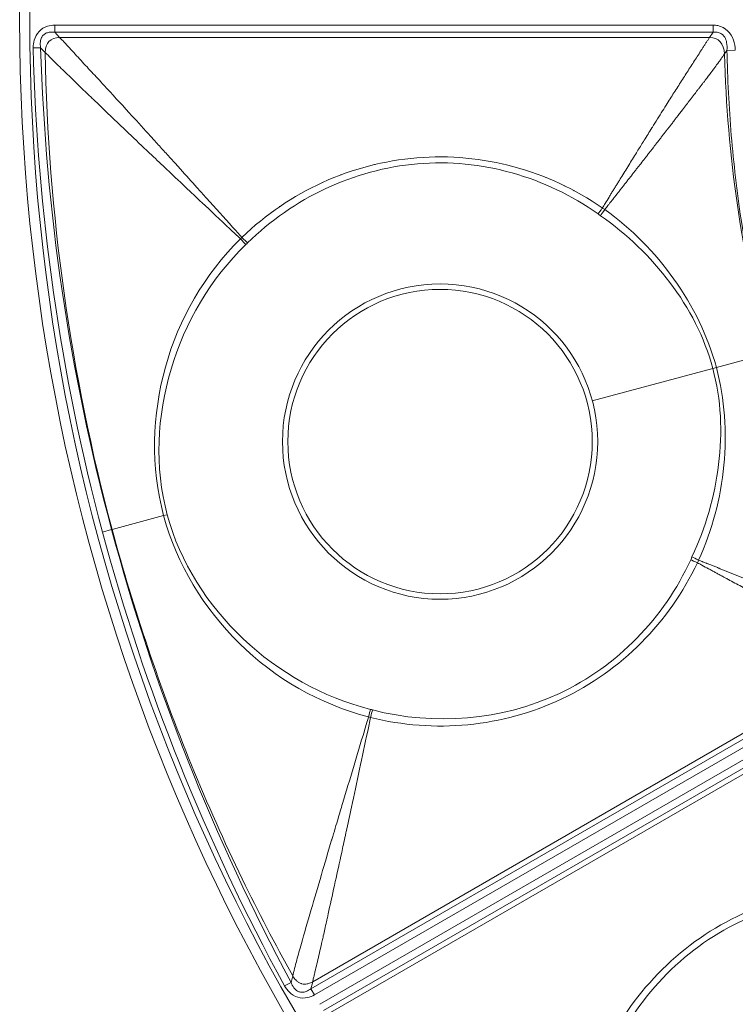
# Model space of a CAD drawing. Header units: inches. Extents: x 2.7 to 14.9, y -4.2 to 15.2.
# Tile 9 of 53: x 10.3 to 11.1, y -3.1 to -1.9. Entities that reach past the tile are written whole.
import ezdxf

# ---------------------------------------------------------------- set-up
doc = ezdxf.new("R2010")
doc.units = ezdxf.units.IN
doc.header["$MEASUREMENT"] = 0
doc.layers.add('Visible (ANSI)', color=7, linetype='Continuous', lineweight=18)
doc.layers.add('Visible Narrow (ANSI)', color=7, linetype='Continuous', lineweight=18)

msp = doc.modelspace()

# ---------------------------------------------------------------- linework, layer by layer
at = {"layer": 'Visible (ANSI)'}
for centre, radius in [((12.5948, -1.9226), 2.3248), ((10.76, -2.4143), 0.1774)]:
    msp.add_circle(centre, radius, dxfattribs=at)
msp.add_arc((12.5948, -1.9226), 2.0307, 186.0991, 186.108, dxfattribs=at)
for points, knots in [([(10.3109, -1.9373), (10.3087, -1.937), (10.3065, -1.9369), (10.3044, -1.9373), (10.303, -1.9375), (10.3017, -1.9379), (10.3005, -1.9385), (10.2999, -1.9388), (10.2993, -1.9391), (10.2988, -1.9395), (10.2978, -1.9403), (10.2969, -1.9412), (10.2962, -1.9423), (10.2959, -1.9427), (10.2957, -1.9431), (10.2955, -1.9435), (10.2948, -1.945), (10.2944, -1.9466), (10.2942, -1.9483), (10.2939, -1.9506), (10.2941, -1.953), (10.2944, -1.9553)], [0, 0, 0, 0, 0.2187, 0.2187, 0.2187, 0.356077, 0.356077, 0.356077, 0.420014, 0.420014, 0.420014, 0.550507, 0.550507, 0.550507, 0.593118, 0.593118, 0.593118, 0.761778, 0.761778, 0.761778, 1, 1, 1, 1]), ([(11.0944, -1.9584), (11.0947, -1.9553), (11.0947, -1.9522), (11.094, -1.9492), (11.0936, -1.947), (11.0929, -1.9449), (11.0917, -1.9431), (11.091, -1.9419), (11.0901, -1.9409), (11.0891, -1.94), (11.0886, -1.9396), (11.088, -1.9391), (11.0874, -1.9388), (11.086, -1.938), (11.0845, -1.9375), (11.083, -1.9373), (11.0828, -1.9373), (11.0825, -1.9373), (11.0823, -1.9372), (11.081, -1.9371), (11.0796, -1.9371), (11.0783, -1.9373)], [0, 0, 0, 0, 0.297866, 0.297866, 0.297866, 0.507382, 0.507382, 0.507382, 0.635901, 0.635901, 0.635901, 0.703179, 0.703179, 0.703179, 0.850452, 0.850452, 0.850452, 0.872013, 0.872013, 0.872013, 1, 1, 1, 1]), ([(11.1427, -2.3117), (11.1293, -2.2603), (11.1187, -2.208), (11.1108, -2.1555), (11.106, -2.1229), (11.1022, -2.0902), (11.0994, -2.0574), (11.0967, -2.0244), (11.095, -1.9914), (11.0944, -1.9584)], [0.0000066, 0.0000066, 0.0000066, 0.0000066, 0.4464162, 0.4464162, 0.4464162, 0.7226444, 0.7226444, 0.7226444, 1, 1, 1, 1]), ([(10.5863, -3.0445), (10.5871, -3.0467), (10.5882, -3.0489), (10.5897, -3.0508), (10.5908, -3.0523), (10.5922, -3.0537), (10.5938, -3.0546), (10.5948, -3.0552), (10.596, -3.0557), (10.5972, -3.0559), (10.5978, -3.056), (10.5984, -3.0561), (10.599, -3.0561), (10.6006, -3.0561), (10.6023, -3.0558), (10.6038, -3.0552), (10.6059, -3.0544), (10.6078, -3.0533), (10.6095, -3.0519)], [0, 0, 0, 0, 0.243081, 0.243081, 0.243081, 0.432733, 0.432733, 0.432733, 0.551627, 0.551627, 0.551627, 0.612065, 0.612065, 0.612065, 0.776047, 0.776047, 0.776047, 1, 1, 1, 1])]:
    msp.add_open_spline(points, degree=3, knots=knots, dxfattribs=at)
for points in [[(10.2944, -1.9553), (10.3003, -2.1449), (10.3279, -2.3336), (10.3772, -2.5168)], [(10.9441, -2.149), (10.8829, -2.1057), (10.8082, -2.0842), (10.7337, -2.0906)], [(10.5402, -2.166), (10.5402, -2.166), (10.5402, -2.166), (10.5402, -2.166)], [(11.0521, -2.552), (11.0208, -2.6201), (10.9668, -2.676), (10.8991, -2.7077)], [(10.5161, -2.6392), (10.516, -2.6392), (10.516, -2.6392), (10.516, -2.6392)], [(11.2784, -2.944), (11.2038, -2.9371), (11.1284, -2.9559), (11.0671, -2.9986)]]:
    msp.add_open_spline(points, degree=3, dxfattribs=at)
at = {"layer": 'Visible Narrow (ANSI)'}
for p, q in [((10.3109, -1.9289), (11.0783, -1.9289)), ((10.3109, -1.9289), (10.3109, -1.9373)), ((10.3109, -1.9373), (10.3166, -1.9433)), ((11.0783, -1.9373), (10.3109, -1.9373)), ((11.0742, -1.9433), (11.0783, -1.9373)), ((11.0783, -1.9373), (11.0783, -1.9289)), ((11.0742, -1.9433), (10.3166, -1.9433)), ((10.2858, -1.9555), (10.2944, -1.9553)), ((10.2999, -1.9608), (10.2944, -1.9553)), ((11.0944, -1.9584), (11.0914, -1.9626)), ((11.0944, -1.9584), (11.1041, -1.9582)), ((10.2984, -2.0384), (10.2984, -2.0384)), ((10.8127, -2.0868), (10.8127, -2.0868)), ((10.6841, -2.0913), (10.6842, -2.0913)), ((10.8834, -2.1065), (10.8838, -2.1065)), ((10.9403, -2.1361), (10.9403, -2.1361)), ((11.0821, -2.328), (11.1421, -2.3119)), ((11.0779, -2.3291), (10.9374, -2.3667)), ((11.0821, -2.328), (11.0779, -2.3291)), ((10.4378, -2.5006), (10.3778, -2.5167)), ((10.442, -2.4995), (10.4378, -2.5006)), ((10.3665, -2.5197), (10.3772, -2.5168)), ((10.3772, -2.5168), (10.3778, -2.5167)), ((10.521, -2.6444), (10.521, -2.6444)), ((10.6095, -3.0519), (11.2741, -2.6682)), ((11.2676, -2.665), (10.6115, -3.0438)), ((11.2783, -2.6754), (10.6137, -3.0591)), ((10.62, -3.0701), (11.2846, -2.6864)), ((11.2888, -2.6936), (10.6242, -3.0773)), ((11.2883, -2.7008), (10.6321, -3.0796)), ((10.5882, -3.037), (10.5863, -3.0445)), ((10.5787, -3.0486), (10.5863, -3.0445)), ((10.6095, -3.0519), (10.6115, -3.0438)), ((10.6137, -3.0591), (10.6095, -3.0519))]:
    msp.add_line(p, q, dxfattribs=at)
for centre, radius in [((12.5948, -1.9226), 2.3248), ((12.5948, -1.9226), 2.313), ((10.76, -2.4143), 0.1837)]:
    msp.add_circle(centre, radius, dxfattribs=at)
for centre, radius, start, end in [((12.5862, -1.9232), 1.5414, 183.627618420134, 183.627637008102), ((12.5948, -1.9226), 2.0335, 186.1407, 186.1492), ((12.5948, -1.9226), 2.0512, 186.4294, 186.4344), ((12.5948, -1.9226), 1.648, 188.005, 188.0057), ((12.5948, -1.9226), 2.069, 186.7546, 186.7558), ((12.5948, -1.9226), 1.6283, 188.7854, 188.7893), ((12.5948, -1.9226), 1.5821, 192.362, 192.3634), ((12.5948, -1.9226), 1.5821, 197.6366, 197.638), ((12.5948, -1.9226), 1.6283, 201.2107, 201.2146), ((12.5948, -1.9226), 1.648, 201.9943, 201.995), ((12.5948, -1.9226), 1.6782, 202.9236, 202.9252), ((12.5948, -1.9226), 1.7175, 203.7971, 203.8026), ((12.5948, -1.9226), 1.7864, 204.7093, 204.71), ((12.5939, -1.9231), 1.8763, 205.0565685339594, 205.0566235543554), ((12.5948, -1.9226), 2.1187, 202.1074, 202.1106), ((12.5948, -1.9226), 1.9415, 204.8277, 204.832), ((12.5948, -1.9226), 1.9219, 204.9367, 204.9392), ((12.5948, -1.9226), 2.0138, 204.1278, 204.1317), ((12.5948, -1.9226), 2.0128, 204.1416, 204.1456), ((12.5948, -1.9226), 1.9734, 204.5778, 204.5842), ((12.5948, -1.9226), 1.9219, 215.0626, 215.0633), ((12.5948, -1.9226), 1.9415, 215.1693, 215.1723), ((12.5948, -1.9226), 1.9734, 215.4142, 215.4222)]:
    msp.add_arc(centre, radius, start, end, dxfattribs=at)
for centre, major_axis, ratio, start_param, end_param in [((12.1999, -1.9154), (-0.0737, 2.1525), 0.888933, 1.55902, 1.824827), ((11.4604, -2.0772), (-0.2202, 1.6165), 0.705125, 1.403307, 1.749088), ((11.8517, -2.0257), (-0.1468, 1.0586), 0.705181, 1.413977, 1.74576), ((12.5948, 3.8117), (0, 6.8596), 0.553122, 2.608487, 2.608504), ((10.8929, -2.1536), (-0.0261, 0.0294), 0.99862, 5.229163, 5.24969), ((10.8929, -2.1536), (-0.0261, 0.0294), 0.99862, 4.921007, 4.935733), ((10.9498, -2.1407), (-0.00682, -0.00964), 0.015566, 0.541352, 1.441442), ((10.9529, -2.1428), (0.00673, 0.00971), 0.019614, 1.699481, 2.600431), ((10.5289, -2.1773), (-0.0194, -0.0189), 0.022097, 4.68356, 4.771489), ((10.5266, -2.1773), (0.00825, -0.00845), 0.007055, 0.543081, 1.484395), ((10.5284, -2.1755), (0.00828, -0.00843), 0.010534, 4.799141, 5.740511), ((10.5319, -2.1711), (0.0737, 0.0732), 0.104668, 4.633337, 4.657456), ((12.1226, -2.27), (-1.1245, 1.7254), 0.838051, 1.198247, 1.478106), ((11.0612, -2.5563), (-0.0107, 0.0049), 0.015774, 4.842015, 5.742062), ((11.0628, -2.5529), (0.0107, -0.005), 0.019874, 3.682916, 4.583824), ((10.4924, -2.5869), (-0.0375, -0.0119), 0.001172, 1.18824, 1.192476), ((10.5257, -2.6772), (-0.0049, 0.0391), 0.999639, 0.125745, 0.126698), ((10.5269, -2.677), (-0.0049, 0.0391), 0.999639, 0.153885, 0.154803), ((10.6763, -2.7362), (0.0029, 0.0114), 0.007551, 4.798793, 5.740106), ((10.684, -2.7389), (0.1004, -0.0265), 0.104668, 1.62579, 1.649848), ((10.6788, -2.7368), (0.0029, 0.0114), 0.009516, 0.542666, 1.484033), ((10.6783, -2.735), (-0.0262, 0.0067), 0.022097, 1.511696, 1.599615)]:
    msp.add_ellipse(centre, major_axis=major_axis, ratio=ratio, start_param=start_param, end_param=end_param, dxfattribs=at)
for points, knots in [([(10.2858, -1.9555), (10.2857, -1.9525), (10.2861, -1.9493), (10.2869, -1.9464), (10.2891, -1.9389), (10.2949, -1.9326), (10.3023, -1.9302), (10.3051, -1.9294), (10.308, -1.9289), (10.3109, -1.9289)], [0, 0, 0, 0, 0.222086, 0.222086, 0.222086, 0.791222, 0.791222, 0.791222, 1, 1, 1, 1]), ([(11.0783, -1.9289), (11.0802, -1.9289), (11.082, -1.9291), (11.0839, -1.9295), (11.0924, -1.9314), (11.0991, -1.9383), (11.102, -1.9465), (11.1033, -1.9502), (11.104, -1.9542), (11.1041, -1.9582)], [0, 0, 0, 0, 0.127976, 0.127976, 0.127976, 0.72711, 0.72711, 0.72711, 1, 1, 1, 1]), ([(10.3166, -1.9433), (10.3176, -1.9444), (10.3187, -1.9455), (10.3197, -1.9466), (10.3208, -1.9477), (10.3219, -1.9489), (10.323, -1.9501), (10.3241, -1.9512), (10.3252, -1.9524), (10.3263, -1.9536), (10.3284, -1.956), (10.3307, -1.9584), (10.333, -1.9609), (10.3352, -1.9633), (10.3375, -1.9658), (10.3399, -1.9684), (10.3443, -1.9732), (10.349, -1.9783), (10.354, -1.9837), (10.3586, -1.9886), (10.3634, -1.9938), (10.3685, -1.9993), (10.3776, -2.0092), (10.3874, -2.0198), (10.3978, -2.0312), (10.405, -2.0391), (10.4124, -2.0472), (10.4201, -2.0557), (10.4228, -2.0586), (10.4252, -2.0613), (10.4275, -2.0639), (10.4312, -2.068), (10.4346, -2.0717), (10.4379, -2.0753), (10.4416, -2.0794), (10.4452, -2.0834), (10.449, -2.0876), (10.4519, -2.0907), (10.4547, -2.0939), (10.4575, -2.097), (10.4639, -2.1041), (10.4703, -2.1111), (10.4765, -2.1181), (10.4803, -2.1222), (10.484, -2.1264), (10.4878, -2.1305), (10.4981, -2.1419), (10.5082, -2.1532), (10.5182, -2.1643), (10.5218, -2.1683), (10.5255, -2.1723), (10.5291, -2.1763)], [0, 0, 0, 0, 0.023401, 0.023401, 0.023401, 0.046234, 0.046234, 0.046234, 0.068294, 0.068294, 0.068294, 0.110389, 0.110389, 0.110389, 0.150174, 0.150174, 0.150174, 0.224172, 0.224172, 0.224172, 0.2923, 0.2923, 0.2923, 0.41566, 0.41566, 0.41566, 0.5, 0.5, 0.5, 0.528575, 0.528575, 0.528575, 0.574057, 0.574057, 0.574057, 0.625, 0.625, 0.625, 0.663301, 0.663301, 0.663301, 0.75, 0.75, 0.75, 0.802033, 0.802033, 0.802033, 0.946866, 0.946866, 0.946866, 1, 1, 1, 1]), ([(10.9491, -2.142), (10.9502, -2.1403), (10.9512, -2.1386), (10.9523, -2.1369), (10.9538, -2.1344), (10.9554, -2.1319), (10.9569, -2.1294), (10.9577, -2.1281), (10.9584, -2.1269), (10.9592, -2.1257), (10.96, -2.1244), (10.9607, -2.1232), (10.9615, -2.1219), (10.9623, -2.1207), (10.963, -2.1195), (10.9638, -2.1182), (10.9645, -2.117), (10.9653, -2.1157), (10.9661, -2.1145), (10.9664, -2.1139), (10.9668, -2.1133), (10.9672, -2.1127), (10.9676, -2.112), (10.968, -2.1114), (10.9684, -2.1108), (10.9691, -2.1096), (10.9699, -2.1083), (10.9706, -2.1071), (10.9737, -2.1022), (10.9767, -2.0972), (10.9799, -2.0922), (10.9828, -2.0874), (10.9858, -2.0826), (10.9888, -2.0777), (10.9913, -2.0738), (10.9937, -2.0698), (10.9962, -2.0658), (10.9968, -2.0649), (10.9973, -2.064), (10.9979, -2.0631), (11.0009, -2.0583), (11.0038, -2.0537), (11.0069, -2.0487), (11.0071, -2.0484), (11.0072, -2.0481), (11.0074, -2.0478), (11.0093, -2.0448), (11.0113, -2.0416), (11.0135, -2.0382), (11.0174, -2.0319), (11.0211, -2.0259), (11.0248, -2.0202), (11.0278, -2.0153), (11.0308, -2.0107), (11.0336, -2.0062), (11.0367, -2.0014), (11.0396, -1.9968), (11.0424, -1.9923), (11.0455, -1.9876), (11.0484, -1.9831), (11.0511, -1.9788), (11.0542, -1.9741), (11.057, -1.9697), (11.0597, -1.9655), (11.0611, -1.9633), (11.0625, -1.9611), (11.0639, -1.9591), (11.0646, -1.958), (11.0652, -1.9569), (11.0659, -1.9559), (11.0666, -1.9548), (11.0673, -1.9538), (11.0679, -1.9528), (11.0683, -1.9522), (11.0686, -1.9517), (11.0689, -1.9512), (11.0693, -1.9507), (11.0696, -1.9502), (11.0699, -1.9497), (11.0703, -1.9492), (11.0706, -1.9487), (11.0709, -1.9482), (11.0713, -1.9477), (11.0716, -1.9472), (11.0719, -1.9467), (11.0722, -1.9462), (11.0726, -1.9458), (11.0729, -1.9453), (11.0732, -1.9448), (11.0735, -1.9443), (11.0738, -1.9438), (11.074, -1.9437), (11.0741, -1.9435), (11.0742, -1.9433)], [0, 0, 0, 0, 0.026777, 0.026777, 0.026777, 0.065239, 0.065239, 0.065239, 0.084247, 0.084247, 0.084247, 0.103112, 0.103112, 0.103112, 0.121837, 0.121837, 0.121837, 0.140425, 0.140425, 0.140425, 0.149477, 0.149477, 0.149477, 0.158878, 0.158878, 0.158878, 0.1772, 0.1772, 0.1772, 0.25, 0.25, 0.25, 0.319368, 0.319368, 0.319368, 0.375, 0.375, 0.375, 0.387853, 0.387853, 0.387853, 0.455804, 0.455804, 0.455804, 0.459455, 0.459455, 0.459455, 0.5, 0.5, 0.5, 0.572862, 0.572862, 0.572862, 0.633828, 0.633828, 0.633828, 0.698524, 0.698524, 0.698524, 0.767814, 0.767814, 0.767814, 0.842953, 0.842953, 0.842953, 0.883285, 0.883285, 0.883285, 0.90428, 0.90428, 0.90428, 0.925895, 0.925895, 0.925895, 0.936955, 0.936955, 0.936955, 0.948194, 0.948194, 0.948194, 0.959622, 0.959622, 0.959622, 0.97125, 0.97125, 0.97125, 0.983088, 0.983088, 0.983088, 0.995149, 0.995149, 0.995149, 1, 1, 1, 1]), ([(10.2999, -1.9608), (10.304, -1.9652), (10.3086, -1.9697), (10.3132, -1.9743), (10.3179, -1.9789), (10.3226, -1.9835), (10.3275, -1.9882), (10.336, -1.9965), (10.3448, -2.0048), (10.3537, -2.0134), (10.3549, -2.0146), (10.3561, -2.0157), (10.3573, -2.0168), (10.3673, -2.0265), (10.3775, -2.0363), (10.3879, -2.0462), (10.3959, -2.0538), (10.404, -2.0616), (10.4121, -2.0693), (10.4146, -2.0716), (10.4168, -2.0738), (10.419, -2.0758), (10.4255, -2.082), (10.431, -2.0872), (10.4371, -2.093), (10.4414, -2.097), (10.4459, -2.1013), (10.4506, -2.1057), (10.4547, -2.1096), (10.459, -2.1136), (10.4634, -2.1178), (10.4695, -2.1236), (10.476, -2.1296), (10.4826, -2.1359), (10.4928, -2.1455), (10.5037, -2.1557), (10.5151, -2.1665), (10.5191, -2.1703), (10.5232, -2.1741), (10.5273, -2.178)], [0.0000032, 0.0000032, 0.0000032, 0.0000032, 0.0665698, 0.0665698, 0.0665698, 0.1330368, 0.1330368, 0.1330368, 0.25, 0.25, 0.25, 0.2655236, 0.2655236, 0.2655236, 0.3973685, 0.3973685, 0.3973685, 0.5, 0.5, 0.5, 0.5309584, 0.5309584, 0.5309584, 0.625, 0.625, 0.625, 0.6914262, 0.6914262, 0.6914262, 0.75, 0.75, 0.75, 0.8318059, 0.8318059, 0.8318059, 0.956511, 0.956511, 0.956511, 0.9999961, 0.9999961, 0.9999961, 0.9999961]), ([(10.9519, -2.1439), (10.9523, -2.1434), (10.9528, -2.1428), (10.9533, -2.1422), (10.9537, -2.1416), (10.9542, -2.1411), (10.9546, -2.1405), (10.9548, -2.1402), (10.9551, -2.1399), (10.9553, -2.1396), (10.9555, -2.1394), (10.9557, -2.1391), (10.9559, -2.1388), (10.9566, -2.1379), (10.9573, -2.1371), (10.9579, -2.1362), (10.9582, -2.136), (10.9584, -2.1357), (10.9586, -2.1354), (10.9588, -2.1351), (10.9591, -2.1348), (10.9593, -2.1346), (10.9599, -2.1337), (10.9606, -2.1329), (10.9613, -2.132), (10.9617, -2.1315), (10.9622, -2.1309), (10.9626, -2.1303), (10.963, -2.1298), (10.9635, -2.1292), (10.9639, -2.1286), (10.9648, -2.1275), (10.9657, -2.1264), (10.9666, -2.1253), (10.967, -2.1247), (10.9674, -2.1242), (10.9679, -2.1236), (10.9683, -2.123), (10.9688, -2.1225), (10.9692, -2.1219), (10.9701, -2.1208), (10.971, -2.1197), (10.9718, -2.1186), (10.9723, -2.118), (10.9727, -2.1175), (10.9731, -2.1169), (10.9736, -2.1163), (10.974, -2.1158), (10.9744, -2.1152), (10.9749, -2.1147), (10.9753, -2.1141), (10.9758, -2.1136), (10.9762, -2.113), (10.9766, -2.1125), (10.9771, -2.1119), (10.9775, -2.1113), (10.9779, -2.1108), (10.9784, -2.1102), (10.9788, -2.1097), (10.9792, -2.1091), (10.9797, -2.1086), (10.9801, -2.108), (10.9805, -2.1075), (10.981, -2.1069), (10.9814, -2.1064), (10.9818, -2.1058), (10.9823, -2.1053), (10.9831, -2.1042), (10.984, -2.1031), (10.9848, -2.102), (10.9853, -2.1014), (10.9857, -2.1009), (10.9861, -2.1003), (10.9866, -2.0998), (10.987, -2.0992), (10.9874, -2.0987), (10.9879, -2.0981), (10.9883, -2.0976), (10.9887, -2.097), (10.9891, -2.0965), (10.9896, -2.0959), (10.99, -2.0954), (10.9904, -2.0948), (10.9909, -2.0943), (10.9913, -2.0937), (10.9917, -2.0932), (10.9921, -2.0926), (10.9926, -2.0921), (10.9943, -2.0899), (10.996, -2.0877), (10.9977, -2.0856), (10.9981, -2.085), (10.9985, -2.0845), (10.9989, -2.0839), (10.9994, -2.0834), (10.9998, -2.0828), (11.0002, -2.0823), (11.0006, -2.0818), (11.001, -2.0812), (11.0015, -2.0807), (11.0019, -2.0801), (11.0023, -2.0796), (11.0027, -2.079), (11.0032, -2.0785), (11.0036, -2.078), (11.004, -2.0774), (11.0044, -2.0769), (11.0048, -2.0763), (11.0053, -2.0758), (11.0061, -2.0747), (11.0069, -2.0736), (11.0078, -2.0726), (11.008, -2.0723), (11.0082, -2.072), (11.0084, -2.0718), (11.0086, -2.0715), (11.0088, -2.0712), (11.009, -2.071), (11.0094, -2.0704), (11.0099, -2.0699), (11.0103, -2.0693), (11.0106, -2.0689), (11.0109, -2.0685), (11.0112, -2.0681), (11.0113, -2.068), (11.0114, -2.0679), (11.0115, -2.0677), (11.0116, -2.0676), (11.0117, -2.0675), (11.0118, -2.0673), (11.0122, -2.0669), (11.0125, -2.0665), (11.0128, -2.0661), (11.0132, -2.0656), (11.0136, -2.0651), (11.014, -2.0645), (11.0142, -2.0643), (11.0144, -2.064), (11.0147, -2.0637), (11.0149, -2.0635), (11.0151, -2.0632), (11.0153, -2.0629), (11.0157, -2.0624), (11.0161, -2.0618), (11.0165, -2.0613), (11.0169, -2.0608), (11.0173, -2.0603), (11.0177, -2.0598), (11.0178, -2.0596), (11.0179, -2.0595), (11.0181, -2.0593), (11.0184, -2.0589), (11.0187, -2.0585), (11.019, -2.0581), (11.0194, -2.0576), (11.0198, -2.057), (11.0202, -2.0565), (11.0204, -2.0563), (11.0207, -2.056), (11.0209, -2.0557), (11.0211, -2.0555), (11.0213, -2.0552), (11.0215, -2.0549), (11.0219, -2.0544), (11.0223, -2.0539), (11.0227, -2.0533), (11.023, -2.0529), (11.0233, -2.0525), (11.0236, -2.0521), (11.0237, -2.052), (11.0238, -2.0519), (11.0239, -2.0517), (11.024, -2.0516), (11.0241, -2.0515), (11.0243, -2.0513), (11.0246, -2.0509), (11.025, -2.0504), (11.0253, -2.05), (11.0257, -2.0495), (11.026, -2.049), (11.0264, -2.0486), (11.0266, -2.0483), (11.0268, -2.048), (11.027, -2.0478), (11.0272, -2.0475), (11.0274, -2.0472), (11.0276, -2.047), (11.0284, -2.0459), (11.0293, -2.0449), (11.0301, -2.0438), (11.0305, -2.0433), (11.0309, -2.0428), (11.0313, -2.0422), (11.0317, -2.0417), (11.0321, -2.0412), (11.0325, -2.0407), (11.0329, -2.0401), (11.0333, -2.0396), (11.0337, -2.0391), (11.0341, -2.0386), (11.0345, -2.038), (11.0349, -2.0375), (11.0358, -2.0365), (11.0366, -2.0354), (11.0374, -2.0344), (11.038, -2.0336), (11.0386, -2.0328), (11.0392, -2.032), (11.0394, -2.0318), (11.0396, -2.0315), (11.0398, -2.0312), (11.04, -2.031), (11.0402, -2.0307), (11.0404, -2.0305), (11.041, -2.0297), (11.0416, -2.0289), (11.0422, -2.0281), (11.0426, -2.0276), (11.043, -2.0271), (11.0434, -2.0266), (11.0438, -2.026), (11.0442, -2.0255), (11.0446, -2.025), (11.045, -2.0245), (11.0454, -2.024), (11.0458, -2.0235), (11.0462, -2.0229), (11.0466, -2.0224), (11.047, -2.0219), (11.0474, -2.0214), (11.0478, -2.0209), (11.0482, -2.0204), (11.0486, -2.0198), (11.0489, -2.0193), (11.0493, -2.0188), (11.0501, -2.0178), (11.0509, -2.0168), (11.0517, -2.0157), (11.0521, -2.0152), (11.0525, -2.0147), (11.0529, -2.0142), (11.0533, -2.0137), (11.0537, -2.0132), (11.0541, -2.0127), (11.0545, -2.0121), (11.0549, -2.0116), (11.0552, -2.0111), (11.0556, -2.0106), (11.056, -2.0101), (11.0564, -2.0096), (11.0568, -2.0091), (11.0572, -2.0086), (11.0576, -2.0081), (11.058, -2.0075), (11.0584, -2.007), (11.0588, -2.0065), (11.0592, -2.0059), (11.0596, -2.0054), (11.0601, -2.0048), (11.0604, -2.0043), (11.0608, -2.0039), (11.0611, -2.0035), (11.0619, -2.0025), (11.0626, -2.0015), (11.0634, -2.0005), (11.0638, -2), (11.0642, -1.9995), (11.0646, -1.999), (11.0649, -1.9984), (11.0653, -1.9979), (11.0657, -1.9974), (11.0661, -1.9969), (11.0665, -1.9965), (11.0668, -1.996), (11.0672, -1.9955), (11.0676, -1.995), (11.068, -1.9945), (11.0684, -1.994), (11.0687, -1.9935), (11.0691, -1.993), (11.0695, -1.9925), (11.0699, -1.992), (11.0703, -1.9915), (11.0708, -1.9907), (11.0714, -1.99), (11.0719, -1.9893), (11.0721, -1.989), (11.0723, -1.9888), (11.0725, -1.9885), (11.0727, -1.9883), (11.0729, -1.988), (11.0731, -1.9878), (11.0736, -1.987), (11.0742, -1.9863), (11.0747, -1.9856), (11.0749, -1.9853), (11.0751, -1.9851), (11.0753, -1.9848), (11.0755, -1.9846), (11.0757, -1.9843), (11.0759, -1.9841), (11.0762, -1.9836), (11.0766, -1.9831), (11.077, -1.9826), (11.0773, -1.9821), (11.0777, -1.9817), (11.0781, -1.9812), (11.0782, -1.9809), (11.0784, -1.9807), (11.0786, -1.9804), (11.0788, -1.9802), (11.079, -1.98), (11.0791, -1.9797), (11.0806, -1.9778), (11.082, -1.9758), (11.0834, -1.9739), (11.0836, -1.9737), (11.0838, -1.9734), (11.084, -1.9732), (11.0841, -1.9729), (11.0843, -1.9727), (11.0845, -1.9724), (11.0848, -1.972), (11.0852, -1.9715), (11.0855, -1.971), (11.0858, -1.9706), (11.086, -1.9703), (11.0863, -1.9699), (11.0864, -1.9698), (11.0865, -1.9697), (11.0865, -1.9696), (11.0866, -1.9695), (11.0867, -1.9693), (11.0868, -1.9692), (11.0871, -1.9689), (11.0873, -1.9685), (11.0876, -1.9682), (11.0889, -1.9663), (11.0902, -1.9644), (11.0914, -1.9626)], [0, 0, 0, 0, 0.009138, 0.009138, 0.009138, 0.01803, 0.01803, 0.01803, 0.022474, 0.022474, 0.022474, 0.026916, 0.026916, 0.026916, 0.040233, 0.040233, 0.040233, 0.044669, 0.044669, 0.044669, 0.049103, 0.049103, 0.049103, 0.062397, 0.062397, 0.062397, 0.071252, 0.071252, 0.071252, 0.080101, 0.080101, 0.080101, 0.097782, 0.097782, 0.097782, 0.106613, 0.106613, 0.106613, 0.115439, 0.115439, 0.115439, 0.133074, 0.133074, 0.133074, 0.141883, 0.141883, 0.141883, 0.150687, 0.150687, 0.150687, 0.159485, 0.159485, 0.159485, 0.168278, 0.168278, 0.168278, 0.177066, 0.177066, 0.177066, 0.185849, 0.185849, 0.185849, 0.194626, 0.194626, 0.194626, 0.203398, 0.203398, 0.203398, 0.220928, 0.220928, 0.220928, 0.229685, 0.229685, 0.229685, 0.238437, 0.238437, 0.238437, 0.247185, 0.247185, 0.247185, 0.255928, 0.255928, 0.255928, 0.264666, 0.264666, 0.264666, 0.273399, 0.273399, 0.273399, 0.308288, 0.308288, 0.308288, 0.316999, 0.316999, 0.316999, 0.325706, 0.325706, 0.325706, 0.334409, 0.334409, 0.334409, 0.343107, 0.343107, 0.343107, 0.351801, 0.351801, 0.351801, 0.360491, 0.360491, 0.360491, 0.37786, 0.37786, 0.37786, 0.382199, 0.382199, 0.382199, 0.386538, 0.386538, 0.386538, 0.395212, 0.395212, 0.395212, 0.401716, 0.401716, 0.401716, 0.403883, 0.403883, 0.403883, 0.40605, 0.40605, 0.40605, 0.41255, 0.41255, 0.41255, 0.421213, 0.421213, 0.421213, 0.425543, 0.425543, 0.425543, 0.429872, 0.429872, 0.429872, 0.438528, 0.438528, 0.438528, 0.446639, 0.446639, 0.446639, 0.449343, 0.449343, 0.449343, 0.455829, 0.455829, 0.455829, 0.464474, 0.464474, 0.464474, 0.468795, 0.468795, 0.468795, 0.473116, 0.473116, 0.473116, 0.481754, 0.481754, 0.481754, 0.488231, 0.488231, 0.488231, 0.490389, 0.490389, 0.490389, 0.492548, 0.492548, 0.492548, 0.5, 0.5, 0.5, 0.50765, 0.50765, 0.50765, 0.511964, 0.511964, 0.511964, 0.516278, 0.516278, 0.516278, 0.533526, 0.533526, 0.533526, 0.542147, 0.542147, 0.542147, 0.550767, 0.550767, 0.550767, 0.559385, 0.559385, 0.559385, 0.568001, 0.568001, 0.568001, 0.58523, 0.58523, 0.58523, 0.598147, 0.598147, 0.598147, 0.602453, 0.602453, 0.602453, 0.606758, 0.606758, 0.606758, 0.619671, 0.619671, 0.619671, 0.628279, 0.628279, 0.628279, 0.636886, 0.636886, 0.636886, 0.645492, 0.645492, 0.645492, 0.654098, 0.654098, 0.654098, 0.662702, 0.662702, 0.662702, 0.671307, 0.671307, 0.671307, 0.688514, 0.688514, 0.688514, 0.697117, 0.697117, 0.697117, 0.705719, 0.705719, 0.705719, 0.714322, 0.714322, 0.714322, 0.722925, 0.722925, 0.722925, 0.731527, 0.731527, 0.731527, 0.74013, 0.74013, 0.74013, 0.75, 0.75, 0.75, 0.757336, 0.757336, 0.757336, 0.774548, 0.774548, 0.774548, 0.783157, 0.783157, 0.783157, 0.791768, 0.791768, 0.791768, 0.800381, 0.800381, 0.800381, 0.808998, 0.808998, 0.808998, 0.817618, 0.817618, 0.817618, 0.826242, 0.826242, 0.826242, 0.839185, 0.839185, 0.839185, 0.843501, 0.843501, 0.843501, 0.847819, 0.847819, 0.847819, 0.860779, 0.860779, 0.860779, 0.865102, 0.865102, 0.865102, 0.869426, 0.869426, 0.869426, 0.878079, 0.878079, 0.878079, 0.886737, 0.886737, 0.886737, 0.891069, 0.891069, 0.891069, 0.895402, 0.895402, 0.895402, 0.930131, 0.930131, 0.930131, 0.934481, 0.934481, 0.934481, 0.938833, 0.938833, 0.938833, 0.947543, 0.947543, 0.947543, 0.954081, 0.954081, 0.954081, 0.956262, 0.956262, 0.956262, 0.958443, 0.958443, 0.958443, 0.96499, 0.96499, 0.96499, 1, 1, 1, 1]), ([(10.5291, -2.1763), (10.5842, -2.1229), (10.6567, -2.0899), (10.8093, -2.0773), (10.8861, -2.0982), (10.9491, -2.142)], [0, 0, 0, 0, 0.5, 0.5, 0.9999682, 0.9999682, 0.9999682, 0.9999682]), ([(10.7337, -2.0906), (10.7337, -2.0906), (10.7337, -2.0906), (10.6593, -2.097), (10.5889, -2.1303), (10.5355, -2.1828)], [0.4999932, 0.4999932, 0.4999932, 0.4999932, 0.5, 0.5, 0.9999859, 0.9999859, 0.9999859, 0.9999859]), ([(10.9519, -2.1439), (10.9833, -2.1663), (11.0103, -2.1937), (11.0548, -2.2561), (11.0722, -2.2911), (11.0821, -2.328)], [0, 0, 0, 0, 0.5, 0.5, 0.9999999, 0.9999999, 0.9999999, 0.9999999]), ([(11.0779, -2.3291), (11.0681, -2.2924), (11.0505, -2.2589), (11.0052, -2.1989), (10.9782, -2.1726), (10.9471, -2.1511)], [0.0000002, 0.0000002, 0.0000002, 0.0000002, 0.5, 0.5, 1, 1, 1, 1]), ([(10.4378, -2.5006), (10.4225, -2.4435), (10.4244, -2.3835), (10.4553, -2.2715), (10.4853, -2.2194), (10.5274, -2.178)], [0, 0, 0, 0, 0.5, 0.5, 1, 1, 1, 1]), ([(10.5337, -2.1845), (10.4924, -2.2248), (10.4626, -2.2754), (10.4302, -2.3845), (10.427, -2.4436), (10.442, -2.4995)], [0, 0, 0, 0, 0.5, 0.5, 1, 1, 1, 1]), ([(11.0779, -2.3291), (11.0877, -2.3657), (11.0892, -2.4036), (11.08, -2.4781), (11.0698, -2.5144), (11.0536, -2.5486)], [0, 0, 0, 0, 0.5, 0.5, 1, 1, 1, 1]), ([(11.0613, -2.5524), (11.0774, -2.5173), (11.0871, -2.4801), (11.0943, -2.4038), (11.0919, -2.3648), (11.0821, -2.328)], [0, 0, 0, 0, 0.5, 0.5, 1, 1, 1, 1]), ([(10.4378, -2.5006), (10.4531, -2.5577), (10.4847, -2.6087), (10.5675, -2.6903), (10.6195, -2.7203), (10.6766, -2.7352)], [0, 0, 0, 0, 0.5, 0.5, 1, 1, 1, 1]), ([(10.6789, -2.7264), (10.6229, -2.7121), (10.5718, -2.6832), (10.4892, -2.6049), (10.457, -2.5553), (10.442, -2.4995)], [0, 0, 0, 0, 0.5, 0.5, 1, 1, 1, 1]), ([(10.3778, -2.5167), (10.3903, -2.5634), (10.4183, -2.656), (10.4689, -2.792), (10.5257, -2.9192), (10.5676, -2.9999), (10.5882, -3.037)], [0, 0, 0, 0, 0.2577886, 0.5155772, 0.7733658, 0.9999993, 0.9999993, 0.9999993, 0.9999993]), ([(10.679, -2.7358), (10.7535, -2.7545), (10.8327, -2.7468), (10.9712, -2.6814), (11.0272, -2.625), (11.0599, -2.5555)], [0, 0, 0, 0, 0.5, 0.5, 0.9999685, 0.9999685, 0.9999685, 0.9999685]), ([(11.0599, -2.5555), (11.0617, -2.5564), (11.0635, -2.5574), (11.0652, -2.5584), (11.0678, -2.5598), (11.0704, -2.5612), (11.0729, -2.5625), (11.0742, -2.5632), (11.0755, -2.5639), (11.0768, -2.5646), (11.0781, -2.5653), (11.0794, -2.566), (11.0806, -2.5667), (11.0819, -2.5674), (11.0832, -2.5681), (11.0845, -2.5688), (11.0858, -2.5695), (11.087, -2.5702), (11.0883, -2.5709), (11.0887, -2.5711), (11.0891, -2.5713), (11.0895, -2.5715), (11.0904, -2.572), (11.0913, -2.5725), (11.0922, -2.5729), (11.0934, -2.5736), (11.0947, -2.5743), (11.096, -2.575), (11.101, -2.5777), (11.1061, -2.5805), (11.1113, -2.5832), (11.1163, -2.5859), (11.1213, -2.5886), (11.1265, -2.5914), (11.1314, -2.594), (11.1364, -2.5967), (11.1416, -2.5994), (11.1465, -2.6021), (11.1515, -2.6047), (11.1566, -2.6074), (11.1569, -2.6076), (11.1571, -2.6077), (11.1573, -2.6078), (11.1613, -2.6099), (11.1654, -2.6121), (11.1696, -2.6143), (11.1753, -2.6173), (11.1809, -2.6203), (11.1863, -2.6232), (11.1914, -2.6258), (11.1963, -2.6284), (11.201, -2.6309), (11.206, -2.6335), (11.2109, -2.636), (11.2155, -2.6384), (11.2205, -2.641), (11.2253, -2.6435), (11.2299, -2.6458), (11.2348, -2.6483), (11.2395, -2.6507), (11.2439, -2.653), (11.2463, -2.6542), (11.2485, -2.6554), (11.2508, -2.6565), (11.2519, -2.6571), (11.253, -2.6577), (11.2541, -2.6583), (11.2552, -2.6588), (11.2563, -2.6594), (11.2574, -2.66), (11.258, -2.6602), (11.2585, -2.6605), (11.2591, -2.6608), (11.2596, -2.6611), (11.2602, -2.6613), (11.2607, -2.6616), (11.2612, -2.6619), (11.2618, -2.6622), (11.2623, -2.6624), (11.2628, -2.6627), (11.2634, -2.6629), (11.2639, -2.6632), (11.2644, -2.6635), (11.2649, -2.6637), (11.2655, -2.664), (11.266, -2.6642), (11.2665, -2.6645), (11.267, -2.6647), (11.2672, -2.6648), (11.2674, -2.6649), (11.2676, -2.665)], [0, 0, 0, 0, 0.025507, 0.025507, 0.025507, 0.062666, 0.062666, 0.062666, 0.081229, 0.081229, 0.081229, 0.099762, 0.099762, 0.099762, 0.118251, 0.118251, 0.118251, 0.136682, 0.136682, 0.136682, 0.142154, 0.142154, 0.142154, 0.155042, 0.155042, 0.155042, 0.173318, 0.173318, 0.173318, 0.24535, 0.24535, 0.24535, 0.315196, 0.315196, 0.315196, 0.382396, 0.382396, 0.382396, 0.446682, 0.446682, 0.446682, 0.449598, 0.449598, 0.449598, 0.5, 0.5, 0.5, 0.569749, 0.569749, 0.569749, 0.634275, 0.634275, 0.634275, 0.70199, 0.70199, 0.70199, 0.773418, 0.773418, 0.773418, 0.849247, 0.849247, 0.849247, 0.88909, 0.88909, 0.88909, 0.909554, 0.909554, 0.909554, 0.930407, 0.930407, 0.930407, 0.940986, 0.940986, 0.940986, 0.951672, 0.951672, 0.951672, 0.962467, 0.962467, 0.962467, 0.973375, 0.973375, 0.973375, 0.984399, 0.984399, 0.984399, 0.995543, 0.995543, 0.995543, 1, 1, 1, 1]), ([(11.0613, -2.5524), (11.062, -2.5527), (11.0627, -2.553), (11.0634, -2.5532), (11.0641, -2.5535), (11.0648, -2.5538), (11.0654, -2.5541), (11.0658, -2.5542), (11.0661, -2.5543), (11.0664, -2.5545), (11.0668, -2.5546), (11.0671, -2.5547), (11.0674, -2.5549), (11.0684, -2.5553), (11.0694, -2.5557), (11.0704, -2.5561), (11.0708, -2.5562), (11.0711, -2.5563), (11.0714, -2.5565), (11.0718, -2.5566), (11.0721, -2.5567), (11.0724, -2.5569), (11.0734, -2.5573), (11.0744, -2.5577), (11.0754, -2.5581), (11.0761, -2.5583), (11.0768, -2.5586), (11.0774, -2.5588), (11.0781, -2.5591), (11.0788, -2.5594), (11.0794, -2.5596), (11.0807, -2.5602), (11.0821, -2.5607), (11.0834, -2.5612), (11.084, -2.5615), (11.0847, -2.5618), (11.0854, -2.562), (11.086, -2.5623), (11.0867, -2.5626), (11.0873, -2.5628), (11.0887, -2.5633), (11.09, -2.5639), (11.0913, -2.5644), (11.092, -2.5647), (11.0926, -2.5649), (11.0933, -2.5652), (11.0939, -2.5654), (11.0946, -2.5657), (11.0952, -2.566), (11.0959, -2.5662), (11.0965, -2.5665), (11.0972, -2.5668), (11.0979, -2.567), (11.0985, -2.5673), (11.0992, -2.5675), (11.0998, -2.5678), (11.1005, -2.5681), (11.1011, -2.5683), (11.1018, -2.5686), (11.1024, -2.5689), (11.1031, -2.5691), (11.1037, -2.5694), (11.1044, -2.5696), (11.105, -2.5699), (11.1057, -2.5702), (11.1063, -2.5704), (11.107, -2.5707), (11.1083, -2.5712), (11.1096, -2.5717), (11.1109, -2.5722), (11.1115, -2.5725), (11.1122, -2.5728), (11.1128, -2.573), (11.1135, -2.5733), (11.1141, -2.5735), (11.1148, -2.5738), (11.1154, -2.5741), (11.116, -2.5743), (11.1167, -2.5746), (11.1173, -2.5748), (11.118, -2.5751), (11.1186, -2.5753), (11.1193, -2.5756), (11.1199, -2.5759), (11.1206, -2.5761), (11.1212, -2.5764), (11.1218, -2.5766), (11.1225, -2.5769), (11.1251, -2.5779), (11.1276, -2.579), (11.1302, -2.58), (11.1308, -2.5802), (11.1314, -2.5805), (11.1321, -2.5808), (11.1327, -2.581), (11.1334, -2.5813), (11.134, -2.5815), (11.1346, -2.5818), (11.1353, -2.582), (11.1359, -2.5823), (11.1365, -2.5825), (11.1372, -2.5828), (11.1378, -2.5831), (11.1384, -2.5833), (11.1391, -2.5836), (11.1397, -2.5838), (11.1403, -2.5841), (11.141, -2.5843), (11.1416, -2.5846), (11.1429, -2.5851), (11.1442, -2.5856), (11.1454, -2.5861), (11.1457, -2.5862), (11.146, -2.5864), (11.1464, -2.5865), (11.1467, -2.5866), (11.147, -2.5868), (11.1473, -2.5869), (11.1479, -2.5871), (11.1486, -2.5874), (11.1492, -2.5876), (11.1497, -2.5878), (11.1501, -2.588), (11.1506, -2.5882), (11.1508, -2.5883), (11.1509, -2.5883), (11.1511, -2.5884), (11.1512, -2.5885), (11.1514, -2.5885), (11.1515, -2.5886), (11.152, -2.5888), (11.1525, -2.589), (11.153, -2.5892), (11.1536, -2.5894), (11.1542, -2.5897), (11.1548, -2.5899), (11.1552, -2.5901), (11.1555, -2.5902), (11.1558, -2.5903), (11.1561, -2.5904), (11.1564, -2.5906), (11.1567, -2.5907), (11.1573, -2.5909), (11.158, -2.5912), (11.1586, -2.5915), (11.1591, -2.5916), (11.1595, -2.5918), (11.16, -2.592), (11.1602, -2.5921), (11.1603, -2.5921), (11.1605, -2.5922), (11.1606, -2.5923), (11.1608, -2.5923), (11.1609, -2.5924), (11.1614, -2.5926), (11.1619, -2.5928), (11.1623, -2.593), (11.163, -2.5932), (11.1636, -2.5935), (11.1642, -2.5937), (11.1645, -2.5939), (11.1648, -2.594), (11.1651, -2.5941), (11.1654, -2.5942), (11.1658, -2.5944), (11.1661, -2.5945), (11.1667, -2.5947), (11.1673, -2.595), (11.1679, -2.5952), (11.1684, -2.5954), (11.1689, -2.5956), (11.1693, -2.5958), (11.1695, -2.5959), (11.1696, -2.5959), (11.1698, -2.596), (11.1699, -2.5961), (11.1701, -2.5961), (11.1703, -2.5962), (11.1707, -2.5964), (11.1712, -2.5966), (11.1716, -2.5967), (11.1723, -2.597), (11.1729, -2.5973), (11.1735, -2.5975), (11.1738, -2.5976), (11.1741, -2.5978), (11.1744, -2.5979), (11.1747, -2.598), (11.175, -2.5981), (11.1753, -2.5983), (11.1766, -2.5988), (11.1778, -2.5993), (11.179, -2.5998), (11.1797, -2.6), (11.1803, -2.6003), (11.1809, -2.6005), (11.1815, -2.6008), (11.1821, -2.601), (11.1827, -2.6013), (11.1833, -2.6015), (11.184, -2.6018), (11.1846, -2.602), (11.1852, -2.6023), (11.1858, -2.6025), (11.1864, -2.6028), (11.1876, -2.6033), (11.1888, -2.6038), (11.1901, -2.6043), (11.191, -2.6046), (11.1919, -2.605), (11.1928, -2.6054), (11.1931, -2.6055), (11.1934, -2.6056), (11.1937, -2.6058), (11.194, -2.6059), (11.1943, -2.606), (11.1946, -2.6061), (11.1955, -2.6065), (11.1964, -2.6069), (11.1973, -2.6072), (11.1979, -2.6075), (11.1986, -2.6077), (11.1992, -2.608), (11.1998, -2.6082), (11.2004, -2.6085), (11.201, -2.6087), (11.2016, -2.609), (11.2022, -2.6092), (11.2028, -2.6095), (11.2034, -2.6097), (11.204, -2.61), (11.2046, -2.6102), (11.2052, -2.6105), (11.2058, -2.6107), (11.2064, -2.611), (11.207, -2.6112), (11.2076, -2.6115), (11.2082, -2.6117), (11.2094, -2.6122), (11.2106, -2.6127), (11.2118, -2.6132), (11.2124, -2.6135), (11.213, -2.6137), (11.2136, -2.6139), (11.2142, -2.6142), (11.2148, -2.6144), (11.2153, -2.6147), (11.2159, -2.6149), (11.2165, -2.6152), (11.2171, -2.6154), (11.2177, -2.6157), (11.2183, -2.6159), (11.2189, -2.6162), (11.2195, -2.6164), (11.2201, -2.6167), (11.2207, -2.6169), (11.2213, -2.6172), (11.2219, -2.6174), (11.2225, -2.6177), (11.2231, -2.6179), (11.2236, -2.6182), (11.2242, -2.6184), (11.2248, -2.6186), (11.2254, -2.6189), (11.226, -2.6191), (11.2272, -2.6196), (11.2284, -2.6201), (11.2295, -2.6206), (11.2301, -2.6209), (11.2307, -2.6211), (11.2313, -2.6214), (11.2319, -2.6216), (11.2325, -2.6219), (11.233, -2.6221), (11.2336, -2.6224), (11.2342, -2.6226), (11.2348, -2.6228), (11.2354, -2.6231), (11.2359, -2.6233), (11.2365, -2.6236), (11.2371, -2.6238), (11.2377, -2.6241), (11.2383, -2.6243), (11.2388, -2.6246), (11.2394, -2.6248), (11.24, -2.6251), (11.2409, -2.6254), (11.2417, -2.6258), (11.2426, -2.6262), (11.2429, -2.6263), (11.2431, -2.6264), (11.2434, -2.6265), (11.2437, -2.6267), (11.244, -2.6268), (11.2443, -2.6269), (11.2452, -2.6273), (11.246, -2.6276), (11.2469, -2.628), (11.2471, -2.6281), (11.2474, -2.6283), (11.2477, -2.6284), (11.248, -2.6285), (11.2483, -2.6286), (11.2486, -2.6287), (11.2491, -2.629), (11.2497, -2.6292), (11.2503, -2.6295), (11.2508, -2.6297), (11.2514, -2.63), (11.2519, -2.6302), (11.2522, -2.6303), (11.2525, -2.6305), (11.2528, -2.6306), (11.2531, -2.6307), (11.2534, -2.6308), (11.2536, -2.631), (11.256, -2.632), (11.2582, -2.633), (11.2603, -2.6339), (11.2605, -2.634), (11.2608, -2.6341), (11.2611, -2.6343), (11.2614, -2.6344), (11.2616, -2.6345), (11.2619, -2.6346), (11.2625, -2.6349), (11.263, -2.6351), (11.2635, -2.6354), (11.2639, -2.6355), (11.2643, -2.6357), (11.2647, -2.6359), (11.2649, -2.636), (11.265, -2.636), (11.2651, -2.6361), (11.2653, -2.6362), (11.2654, -2.6362), (11.2655, -2.6363), (11.2659, -2.6365), (11.2663, -2.6366), (11.2667, -2.6368), (11.269, -2.6379), (11.271, -2.6388), (11.2729, -2.6397)], [0, 0, 0, 0, 0.005913, 0.005913, 0.005913, 0.011694, 0.011694, 0.011694, 0.014593, 0.014593, 0.014593, 0.017497, 0.017497, 0.017497, 0.026247, 0.026247, 0.026247, 0.029175, 0.029175, 0.029175, 0.032109, 0.032109, 0.032109, 0.040948, 0.040948, 0.040948, 0.04687, 0.04687, 0.04687, 0.052818, 0.052818, 0.052818, 0.064788, 0.064788, 0.064788, 0.070811, 0.070811, 0.070811, 0.07686, 0.07686, 0.07686, 0.089038, 0.089038, 0.089038, 0.095167, 0.095167, 0.095167, 0.101324, 0.101324, 0.101324, 0.107508, 0.107508, 0.107508, 0.11372, 0.11372, 0.11372, 0.119961, 0.119961, 0.119961, 0.126231, 0.126231, 0.126231, 0.13253, 0.13253, 0.13253, 0.138858, 0.138858, 0.138858, 0.151606, 0.151606, 0.151606, 0.158027, 0.158027, 0.158027, 0.164478, 0.164478, 0.164478, 0.170962, 0.170962, 0.170962, 0.177478, 0.177478, 0.177478, 0.184027, 0.184027, 0.184027, 0.19061, 0.19061, 0.19061, 0.217284, 0.217284, 0.217284, 0.224041, 0.224041, 0.224041, 0.230835, 0.230835, 0.230835, 0.237667, 0.237667, 0.237667, 0.244536, 0.244536, 0.244536, 0.251444, 0.251444, 0.251444, 0.258391, 0.258391, 0.258391, 0.272406, 0.272406, 0.272406, 0.275935, 0.275935, 0.275935, 0.279475, 0.279475, 0.279475, 0.286586, 0.286586, 0.286586, 0.291947, 0.291947, 0.291947, 0.293739, 0.293739, 0.293739, 0.295535, 0.295535, 0.295535, 0.300937, 0.300937, 0.300937, 0.308179, 0.308179, 0.308179, 0.311817, 0.311817, 0.311817, 0.315466, 0.315466, 0.315466, 0.322799, 0.322799, 0.322799, 0.328329, 0.328329, 0.328329, 0.330179, 0.330179, 0.330179, 0.332031, 0.332031, 0.332031, 0.337607, 0.337607, 0.337607, 0.345084, 0.345084, 0.345084, 0.348841, 0.348841, 0.348841, 0.35261, 0.35261, 0.35261, 0.360188, 0.360188, 0.360188, 0.365905, 0.365905, 0.365905, 0.367817, 0.367817, 0.367817, 0.369733, 0.369733, 0.369733, 0.375499, 0.375499, 0.375499, 0.383236, 0.383236, 0.383236, 0.387125, 0.387125, 0.387125, 0.391027, 0.391027, 0.391027, 0.406781, 0.406781, 0.406781, 0.414745, 0.414745, 0.414745, 0.42277, 0.42277, 0.42277, 0.430857, 0.430857, 0.430857, 0.439007, 0.439007, 0.439007, 0.455501, 0.455501, 0.455501, 0.46805, 0.46805, 0.46805, 0.472267, 0.472267, 0.472267, 0.476503, 0.476503, 0.476503, 0.489319, 0.489319, 0.489319, 0.497956, 0.497956, 0.497956, 0.50667, 0.50667, 0.50667, 0.515464, 0.515464, 0.515464, 0.524339, 0.524339, 0.524339, 0.533297, 0.533297, 0.533297, 0.542341, 0.542341, 0.542341, 0.560699, 0.560699, 0.560699, 0.570017, 0.570017, 0.570017, 0.579433, 0.579433, 0.579433, 0.588948, 0.588948, 0.588948, 0.598567, 0.598567, 0.598567, 0.608292, 0.608292, 0.608292, 0.618128, 0.618128, 0.618128, 0.628078, 0.628078, 0.628078, 0.638146, 0.638146, 0.638146, 0.658655, 0.658655, 0.658655, 0.669106, 0.669106, 0.669106, 0.679693, 0.679693, 0.679693, 0.690424, 0.690424, 0.690424, 0.701303, 0.701303, 0.701303, 0.712338, 0.712338, 0.712338, 0.723535, 0.723535, 0.723535, 0.74065, 0.74065, 0.74065, 0.746444, 0.746444, 0.746444, 0.752285, 0.752285, 0.752285, 0.770098, 0.770098, 0.770098, 0.776136, 0.776136, 0.776136, 0.782227, 0.782227, 0.782227, 0.794573, 0.794573, 0.794573, 0.807148, 0.807148, 0.807148, 0.813524, 0.813524, 0.813524, 0.819963, 0.819963, 0.819963, 0.873952, 0.873952, 0.873952, 0.881046, 0.881046, 0.881046, 0.888225, 0.888225, 0.888225, 0.902854, 0.902854, 0.902854, 0.914076, 0.914076, 0.914076, 0.917867, 0.917867, 0.917867, 0.921684, 0.921684, 0.921684, 0.933297, 0.933297, 0.933297, 1, 1, 1, 1]), ([(10.8991, -2.7077), (10.8991, -2.7077), (10.8991, -2.7077), (10.8314, -2.7394), (10.7539, -2.7457), (10.6813, -2.727)], [0.4999932, 0.4999932, 0.4999932, 0.4999932, 0.5, 0.5, 1, 1, 1, 1]), ([(10.5882, -3.037), (10.5895, -3.0319), (10.5911, -3.0257), (10.593, -3.0186), (10.5946, -3.0128), (10.5964, -3.0064), (10.5984, -2.9993), (10.6016, -2.9877), (10.6054, -2.9745), (10.6098, -2.9596), (10.6134, -2.9472), (10.6173, -2.9337), (10.6217, -2.919), (10.6254, -2.9064), (10.6294, -2.893), (10.6336, -2.8787), (10.6337, -2.8784), (10.6338, -2.8781), (10.6339, -2.8779), (10.6364, -2.8694), (10.6392, -2.86), (10.6411, -2.8536), (10.6429, -2.8478), (10.6446, -2.842), (10.6463, -2.8362), (10.6505, -2.8221), (10.6548, -2.808), (10.659, -2.794), (10.6633, -2.7797), (10.6675, -2.7655), (10.6718, -2.7513), (10.6734, -2.7459), (10.675, -2.7405), (10.6766, -2.7352)], [0.0000002, 0.0000002, 0.0000002, 0.0000002, 0.1064735, 0.1064735, 0.1064735, 0.194074, 0.194074, 0.194074, 0.3386231, 0.3386231, 0.3386231, 0.4591072, 0.4591072, 0.4591072, 0.5625, 0.5625, 0.5625, 0.5646067, 0.5646067, 0.5646067, 0.625, 0.625, 0.625, 0.6797594, 0.6797594, 0.6797594, 0.8129732, 0.8129732, 0.8129732, 0.9487187, 0.9487187, 0.9487187, 0.9999953, 0.9999953, 0.9999953, 0.9999953]), ([(10.6115, -3.0438), (10.6118, -3.0424), (10.6122, -3.0409), (10.6125, -3.0394), (10.6129, -3.0379), (10.6133, -3.0363), (10.6136, -3.0348), (10.614, -3.0332), (10.6144, -3.0316), (10.6147, -3.03), (10.6155, -3.0269), (10.6162, -3.0236), (10.617, -3.0204), (10.6177, -3.0171), (10.6185, -3.0138), (10.6193, -3.0105), (10.6195, -3.0097), (10.6196, -3.009), (10.6198, -3.0083), (10.6213, -3.0021), (10.6214, -3.0014), (10.6226, -2.996), (10.623, -2.9943), (10.6235, -2.9923), (10.6239, -2.9902), (10.625, -2.9856), (10.6262, -2.98), (10.6277, -2.9734), (10.628, -2.9721), (10.6283, -2.9707), (10.6286, -2.9694), (10.6293, -2.966), (10.63, -2.9629), (10.6304, -2.9609), (10.6328, -2.9504), (10.6352, -2.9392), (10.6379, -2.9271), (10.6402, -2.9164), (10.6427, -2.905), (10.6453, -2.893), (10.646, -2.8899), (10.6466, -2.8868), (10.6473, -2.8839), (10.6481, -2.88), (10.6489, -2.8763), (10.6496, -2.8732), (10.6499, -2.8718), (10.6502, -2.8703), (10.6505, -2.8689), (10.6525, -2.8598), (10.6545, -2.8502), (10.6567, -2.8402), (10.6596, -2.8264), (10.6628, -2.8117), (10.6661, -2.7961), (10.6691, -2.782), (10.6723, -2.7672), (10.6756, -2.7517), (10.6767, -2.7465), (10.6778, -2.7412), (10.679, -2.7358)], [0, 0, 0, 0, 0.016624, 0.016624, 0.016624, 0.033454, 0.033454, 0.033454, 0.050284, 0.050284, 0.050284, 0.083942, 0.083942, 0.083942, 0.117596, 0.117596, 0.117596, 0.125, 0.125, 0.125, 0.1875, 0.1875, 0.1875, 0.207302, 0.207302, 0.207302, 0.25, 0.25, 0.25, 0.258644, 0.258644, 0.258644, 0.28125, 0.28125, 0.28125, 0.397292, 0.397292, 0.397292, 0.5, 0.5, 0.5, 0.526528, 0.526528, 0.526528, 0.5625, 0.5625, 0.5625, 0.579156, 0.579156, 0.579156, 0.682615, 0.682615, 0.682615, 0.82613, 0.82613, 0.82613, 0.956267, 0.956267, 0.956267, 1, 1, 1, 1]), ([(10.9327, -3.1752), (10.9537, -3.1013), (11, -3.0365), (11.1259, -2.9493), (11.2028, -2.929), (11.2793, -2.9355)], [0, 0, 0, 0, 0.5, 0.5, 0.9999682, 0.9999682, 0.9999682, 0.9999682]), ([(11.0671, -2.9986), (11.0671, -2.9986), (11.0671, -2.9986), (11.0058, -3.0414), (10.9615, -3.1054), (10.9415, -3.1776)], [0.4999932, 0.4999932, 0.4999932, 0.4999932, 0.5, 0.5, 0.9999859, 0.9999859, 0.9999859, 0.9999859]), ([(10.6115, -3.0438), (10.6098, -3.0448), (10.6081, -3.0455), (10.6065, -3.046), (10.606, -3.0461), (10.6055, -3.0463), (10.6051, -3.0463), (10.6029, -3.0468), (10.6008, -3.0467), (10.5988, -3.0461), (10.5987, -3.0461), (10.5985, -3.046), (10.5984, -3.046), (10.5973, -3.0457), (10.5963, -3.0452), (10.5953, -3.0446), (10.5945, -3.044), (10.5936, -3.0434), (10.5927, -3.0426), (10.5915, -3.0415), (10.5903, -3.0401), (10.5891, -3.0384), (10.5888, -3.0379), (10.5885, -3.0375), (10.5882, -3.037)], [0, 0, 0, 0, 0.1842961, 0.1842961, 0.1842961, 0.241452, 0.241452, 0.241452, 0.5, 0.5, 0.5, 0.5195229, 0.5195229, 0.5195229, 0.655182, 0.655182, 0.655182, 0.7763475, 0.7763475, 0.7763475, 0.9543439, 0.9543439, 0.9543439, 0.9999909, 0.9999909, 0.9999909, 0.9999909]), ([(10.6137, -3.0591), (10.6111, -3.0606), (10.6083, -3.0617), (10.6054, -3.0623), (10.5979, -3.0639), (10.5899, -3.0614), (10.5844, -3.0561), (10.5821, -3.054), (10.5802, -3.0514), (10.5787, -3.0486)], [0, 0, 0, 0, 0.214125, 0.214125, 0.214125, 0.772845, 0.772845, 0.772845, 1, 1, 1, 1])]:
    msp.add_open_spline(points, degree=3, knots=knots, dxfattribs=at)
for points in [[(10.3166, -1.9433), (10.3059, -1.9433), (10.2997, -1.9497), (10.2999, -1.9608)], [(11.0914, -1.9626), (11.0911, -1.9505), (11.0844, -1.9433), (11.0742, -1.9433)], [(10.6441, -2.1036), (10.6441, -2.1035), (10.6441, -2.1034), (10.6442, -2.1033)], [(10.623, -2.112), (10.623, -2.1121), (10.623, -2.1122), (10.623, -2.1123)], [(10.8958, -2.1117), (10.8957, -2.1117), (10.8957, -2.1117), (10.8957, -2.1118)], [(10.9396, -2.1356), (10.9396, -2.1356), (10.9396, -2.1356), (10.9396, -2.1356)], [(10.9399, -2.1358), (10.9399, -2.1358), (10.9399, -2.1358), (10.9399, -2.1358)], [(10.9491, -2.142), (10.95, -2.1427), (10.951, -2.1433), (10.9519, -2.1439)], [(10.9471, -2.1511), (10.9461, -2.1504), (10.9451, -2.1497), (10.9441, -2.149)], [(10.4321, -2.3622), (10.4321, -2.3621), (10.4321, -2.362), (10.432, -2.3619)], [(10.3772, -2.5168), (10.4259, -2.7001), (10.4965, -2.8774), (10.5863, -3.0445)], [(11.0536, -2.5486), (11.0531, -2.5497), (11.0526, -2.5509), (11.0521, -2.552)], [(11.0599, -2.5555), (11.0604, -2.5545), (11.0609, -2.5534), (11.0613, -2.5524)]]:
    msp.add_open_spline(points, degree=3, dxfattribs=at)

doc.saveas('drawing.dxf')
